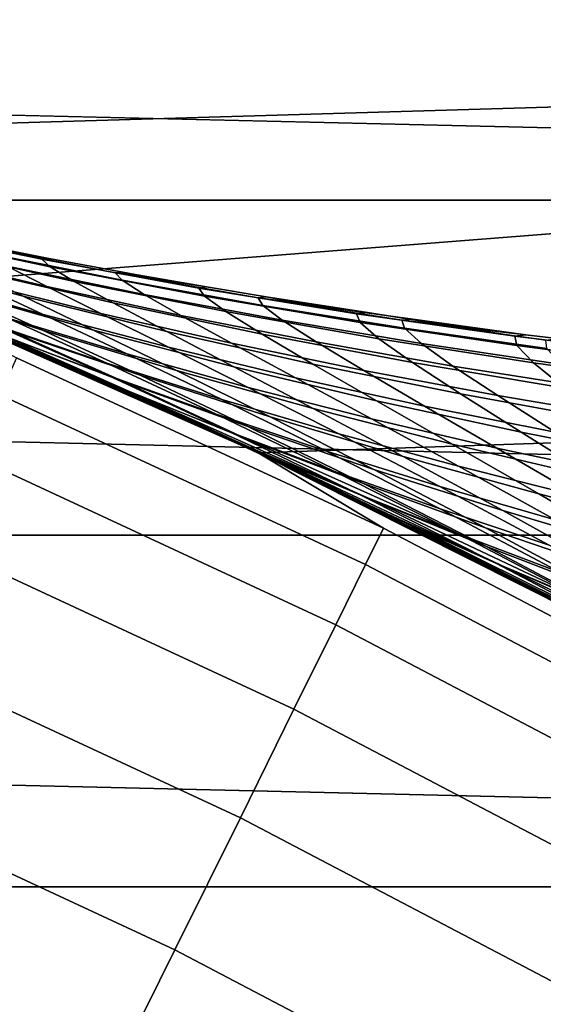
# Model space of a CAD drawing. Header units: metres. Extents: x -28 to 70, y -212 to 27.
# Tile 158 of 220: x 8.78 to 10.15, y 18.44 to 21.02. Entities that reach past the tile are written whole.
import ezdxf

# ---------------------------------------------------------------- set-up
doc = ezdxf.new("R2010")
doc.units = ezdxf.units.M
doc.layers.add('solid_10_261_012_XXX', color=7, linetype='CONTINUOUS')

msp = doc.modelspace()

# ---------------------------------------------------------------- linework, layer by layer
at = {"layer": 'solid_10_261_012_XXX'}
for points in [[(15.972228, 21.768967), (6.386271, 21.052685), (7.41157, 20.713972), (16.975023, 20.996393)], [(-18.273003, 20.551092, -5), (-17.289595, 21.38504, -5), (18.273003, 20.551092, -5)], [(-17.289595, 21.38504, -5), (17.289595, 21.38504, -5), (18.273003, 20.551092, -5)], [(16.975023, 20.996393), (7.41157, 20.713972), (8.419035, 20.32535)], [(16.975023, 20.996393), (8.419035, 20.32535), (9.406219, 19.887762), (17.940508, 20.177666)], [(-19.216139, 19.672062, -5), (-18.273003, 20.551092, -5), (19.216139, 19.672062, -5)], [(-18.273003, 20.551092, -5), (18.273003, 20.551092, -5), (19.216139, 19.672062, -5)], [(8.418006, 20.398701, 108.178726), (8.25877, 20.46821, 109.314301), (8.640191, 20.370859, 109.397743), (8.789791, 20.298992, 108.282028)], [(8.428589, 20.48126, 112.837524), (8.440385, 20.482922, 114), (8.460468, 20.478603, 114), (8.838328, 20.396437, 112.858742)], [(8.458127, 20.462099, 111.680321), (8.428589, 20.48126, 112.837524), (8.838328, 20.396437, 112.858742), (8.860463, 20.376453, 111.722435)], [(8.528908, 20.425301, 110.532364), (8.458127, 20.462099, 111.680321), (8.860463, 20.376453, 111.722435), (8.923299, 20.338049, 110.595032)], [(8.838328, 20.396437, 112.858742), (8.460468, 20.478603, 114), (8.668718, 20.435194, 114)], [(8.390921, 20.459419, 117.453156), (8.504075, 20.406918, 118.588341), (8.851802, 20.3244, 118.496353), (8.747387, 20.378094, 117.383667)], [(8.668718, 20.435194, 114), (8.657668, 20.432932, 115.131409), (8.852817, 20.398867, 114)], [(8.838328, 20.396437, 112.858742), (8.668718, 20.435194, 114), (8.852817, 20.398867, 114)], [(8.495337, 20.321478, 105.84977), (8.257101, 20.421595, 106.945946), (8.612843, 20.312576, 107.068993), (8.840121, 20.21006, 105.991562)], [(8.321585, 20.427736, 119.821419), (8.519053, 20.342747, 120.938087), (8.842459, 20.250938, 120.802597), (8.655557, 20.337362, 119.707024)], [(8.640191, 20.370859, 109.397743), (8.528908, 20.425301, 110.532364), (8.923299, 20.338049, 110.595032), (9.026137, 20.281275, 109.480614)], [(8.657668, 20.432932, 115.131409), (8.682526, 20.414238, 116.260643), (9.049348, 20.340897, 116.214424), (9.031046, 20.360184, 115.108246)], [(8.852817, 20.398867, 114), (8.657668, 20.432932, 115.131409), (9.031046, 20.360184, 115.108246), (9.051335, 20.361784, 114)], [(8.682526, 20.414238, 116.260643), (8.747387, 20.378094, 117.383667), (9.106868, 20.303675, 117.314667), (9.049348, 20.340897, 116.214424)], [(8.612843, 20.312576, 107.068993), (8.418006, 20.398701, 108.178726), (8.789791, 20.298992, 108.282028), (8.974642, 20.210054, 107.191643)], [(8.504075, 20.406918, 118.588341), (8.655557, 20.337362, 119.707024), (8.993876, 20.253279, 119.593155), (8.851802, 20.3244, 118.496353)], [(8.838328, 20.396437, 112.858742), (8.852817, 20.398867, 114), (9.051335, 20.361784, 114), (9.250139, 20.320551, 112.87973)], [(8.860463, 20.376453, 111.722435), (8.838328, 20.396437, 112.858742), (9.250139, 20.320551, 112.87973), (9.265669, 20.299334, 111.764122)], [(8.789791, 20.298992, 108.282028), (8.640191, 20.370859, 109.397743), (9.026137, 20.281275, 109.480614), (9.166855, 20.206457, 108.384666)], [(8.747387, 20.378094, 117.383667), (8.851802, 20.3244, 118.496353), (9.203181, 20.248455, 118.404976), (9.106868, 20.303675, 117.314667)], [(8.923299, 20.338049, 110.595032), (8.860463, 20.376453, 111.722435), (9.265669, 20.299334, 111.764122), (9.321351, 20.258886, 110.657089)], [(9.083087, 20.356049, 114), (9.051335, 20.361784, 114), (9.031046, 20.360184, 115.108246)], [(9.031046, 20.360184, 115.108246), (9.049348, 20.340897, 116.214424), (9.418453, 20.274529, 116.168617), (9.406059, 20.294668, 115.085297)], [(9.270983, 20.323198, 114), (9.031046, 20.360184, 115.108246), (9.406059, 20.294668, 115.085297), (9.427005, 20.297302, 114)], [(9.083087, 20.356049, 114), (9.031046, 20.360184, 115.108246), (9.270983, 20.323198, 114)], [(9.250139, 20.320551, 112.87973), (9.051335, 20.361784, 114), (9.083087, 20.356049, 114)], [(8.442583, 20.340065, 122.179871), (8.714437, 20.223497, 123.249039), (9.009464, 20.123472, 123.074394), (8.749418, 20.241274, 122.024017)], [(8.519053, 20.342747, 120.938087), (8.749418, 20.241274, 122.024017), (9.061857, 20.147833, 121.868492), (8.842459, 20.250938, 120.802597)], [(8.655557, 20.337362, 119.707024), (8.842459, 20.250938, 120.802597), (9.170826, 20.164995, 120.667686), (8.993876, 20.253279, 119.593155)], [(9.026137, 20.281275, 109.480614), (8.923299, 20.338049, 110.595032), (9.321351, 20.258886, 110.657089), (9.41653, 20.199314, 109.562698)], [(9.049348, 20.340897, 116.214424), (9.106868, 20.303675, 117.314667), (9.469281, 20.235964, 117.246246), (9.418453, 20.274529, 116.168617)], [(9.250139, 20.320551, 112.87973), (9.083087, 20.356049, 114), (9.270983, 20.323198, 114)], [(9.613717, 19.78829, 100.282997), (9.406219, 19.887762), (8.419035, 20.32535), (9.398804, 19.891266, 100.794556)], [(9.189854, 19.988661, 101.315865), (9.398804, 19.891266, 100.794556), (8.419035, 20.32535)], [(8.986395, 20.080954, 101.848396), (9.189854, 19.988661, 101.315865), (8.419035, 20.32535)], [(8.789185, 20.168051, 102.391602), (8.986395, 20.080954, 101.848396), (8.419035, 20.32535)], [(8.598362, 20.250141, 102.945793), (8.789185, 20.168051, 102.391602), (8.419035, 20.32535)], [(8.419036, 20.32535, 143.052673), (8.772127, 20.137533, 144.688995), (9.734796, 19.690207, 144.688995), (9.406212, 19.887764, 143.052673)], [(8.789343, 20.16798, 125.608536), (8.597793, 20.250381, 125.052345), (8.419036, 20.32535, 143.052673), (9.406212, 19.887764, 143.052673)], [(9.012624, 20.090879, 124.279327), (8.714437, 20.223497, 123.249039), (8.425619, 20.328201, 123.423668), (8.736259, 20.196268, 124.47139)], [(8.762877, 20.205442, 104.791122), (9.056124, 20.07375, 103.771942), (8.741755, 20.194347, 103.594841), (8.436654, 20.324196, 104.631355)], [(8.762877, 20.205442, 104.791122), (8.495337, 20.321478, 105.84977), (8.840121, 20.21006, 105.991562), (9.096532, 20.091433, 104.951019)], [(8.840121, 20.21006, 105.991562), (8.612843, 20.312576, 107.068993), (8.974642, 20.210054, 107.191643), (9.19166, 20.104397, 106.132996)], [(8.851802, 20.3244, 118.496353), (8.993876, 20.253279, 119.593155), (9.336479, 20.175425, 119.480003), (9.203181, 20.248455, 118.404976)], [(9.250139, 20.320551, 112.87973), (9.270983, 20.323198, 114), (9.427005, 20.297302, 114), (9.663884, 20.25317, 112.900452)], [(9.265669, 20.299334, 111.764122), (9.250139, 20.320551, 112.87973), (9.663884, 20.25317, 112.900452), (9.673623, 20.2304, 111.805275)], [(8.974642, 20.210054, 107.191643), (8.789791, 20.298992, 108.282028), (9.166855, 20.206457, 108.384666), (9.342455, 20.114084, 107.313576)], [(9.166855, 20.206457, 108.384666), (9.026137, 20.281275, 109.480614), (9.41653, 20.199314, 109.562698), (9.549135, 20.12105, 108.486389)], [(9.106868, 20.303675, 117.314667), (9.203181, 20.248455, 118.404976), (9.558142, 20.178951, 118.314354), (9.469281, 20.235964, 117.246246)], [(9.321351, 20.258886, 110.657089), (9.265669, 20.299334, 111.764122), (9.673623, 20.2304, 111.805275), (9.722963, 20.187571, 110.718376)], [(9.692557, 20.256016, 114), (9.427005, 20.297302, 114), (9.406059, 20.294668, 115.085297)], [(9.406059, 20.294668, 115.085297), (9.418453, 20.274529, 116.168617), (9.789748, 20.214869, 116.123283), (9.7826, 20.236061, 115.062584)], [(9.748281, 20.247787, 114), (9.406059, 20.294668, 115.085297), (9.7826, 20.236061, 115.062584), (9.811549, 20.238623, 114)], [(9.692557, 20.256016, 114), (9.406059, 20.294668, 115.085297), (9.748281, 20.247787, 114)], [(9.663884, 20.25317, 112.900452), (9.427005, 20.297302, 114), (9.692557, 20.256016, 114)], [(9.41653, 20.199314, 109.562698), (9.321351, 20.258886, 110.657089), (9.722963, 20.187571, 110.718376), (9.811284, 20.124834, 109.643791)], [(9.418453, 20.274529, 116.168617), (9.469281, 20.235964, 117.246246), (9.834544, 20.174767, 117.178528), (9.789748, 20.214869, 116.123283)], [(9.663884, 20.25317, 112.900452), (9.692557, 20.256016, 114), (9.748281, 20.247787, 114), (10.07942, 20.193863, 112.920845)], [(9.069551, 20.048452, 125.477051), (8.736259, 20.196268, 124.47139), (8.597793, 20.250381, 125.052345), (8.789343, 20.16798, 125.608536)], [(9.068939, 20.049116, 102.600212), (8.789185, 20.168051, 102.391602), (8.598362, 20.250141, 102.945793)], [(8.741755, 20.194347, 103.594841), (9.068939, 20.049116, 102.600212), (8.598362, 20.250141, 102.945793)], [(8.749418, 20.241274, 122.024017), (9.009464, 20.123472, 123.074394), (9.310671, 20.028267, 122.900032), (9.061857, 20.147833, 121.868492)], [(8.842459, 20.250938, 120.802597), (9.061857, 20.147833, 121.868492), (9.37986, 20.059814, 121.71357), (9.170826, 20.164995, 120.667686)], [(8.993876, 20.253279, 119.593155), (9.170826, 20.164995, 120.667686), (9.504104, 20.084925, 120.533569), (9.336479, 20.175425, 119.480003)], [(9.203181, 20.248455, 118.404976), (9.336479, 20.175425, 119.480003), (9.683307, 20.103737, 119.367752), (9.558142, 20.178951, 118.314354)], [(9.469281, 20.235964, 117.246246), (9.558142, 20.178951, 118.314354), (9.91661, 20.115761, 118.224617), (9.834544, 20.174767, 117.178528)], [(9.673623, 20.2304, 111.805275), (9.663884, 20.25317, 112.900452), (10.07942, 20.193863, 112.920845), (10.084204, 20.169308, 111.845795)], [(9.722963, 20.187571, 110.718376), (9.673623, 20.2304, 111.805275), (10.084204, 20.169308, 111.845795), (10.128028, 20.123848, 110.77874)], [(10.07942, 20.193863, 112.920845), (9.748281, 20.247787, 114), (9.811549, 20.238623, 114)], [(9.811549, 20.238623, 114), (9.7826, 20.236061, 115.062584), (10.108448, 20.198097, 114)], [(9.7826, 20.236061, 115.062584), (9.789748, 20.214869, 116.123283), (10.163131, 20.161648, 116.078491), (10.160563, 20.184032, 115.040154)], [(10.108448, 20.198097, 114), (9.7826, 20.236061, 115.062584), (10.160563, 20.184032, 115.040154), (10.18969, 20.187702, 114)], [(10.07942, 20.193863, 112.920845), (9.811549, 20.238623, 114), (10.108448, 20.198097, 114)], [(8.714437, 20.223497, 123.249039), (9.012624, 20.090879, 124.279327), (9.295742, 19.989557, 124.087135), (9.009464, 20.123472, 123.074394)], [(9.056124, 20.07375, 103.771942), (8.762877, 20.205442, 104.791122), (9.096532, 20.091433, 104.951019), (9.378549, 19.95705, 103.949333)], [(9.096532, 20.091433, 104.951019), (8.840121, 20.21006, 105.991562), (9.19166, 20.104397, 106.132996), (9.43761, 19.982428, 105.110626)], [(9.19166, 20.104397, 106.132996), (8.974642, 20.210054, 107.191643), (9.342455, 20.114084, 107.313576), (9.549927, 20.00465, 106.273682)], [(9.342455, 20.114084, 107.313576), (9.166855, 20.206457, 108.384666), (9.549135, 20.12105, 108.486389), (9.71624, 20.024727, 107.434486)], [(9.789748, 20.214869, 116.123283), (9.834544, 20.174767, 117.178528), (10.202561, 20.119869, 117.111603), (10.163131, 20.161648, 116.078491)], [(9.333535, 19.942377, 125.268852), (9.012624, 20.090879, 124.279327), (8.736259, 20.196268, 124.47139), (9.069551, 20.048452, 125.477051)], [(9.056124, 20.07375, 103.771942), (9.371461, 19.926664, 102.794006), (9.068939, 20.049116, 102.600212), (8.741755, 20.194347, 103.594841)], [(17.940508, 20.177666), (9.406219, 19.887762), (10.37072, 19.402271)], [(9.549135, 20.12105, 108.486389), (9.41653, 20.199314, 109.562698), (9.811284, 20.124834, 109.643791), (9.936569, 20.04273, 108.586937)], [(9.558142, 20.178951, 118.314354), (9.683307, 20.103737, 119.367752), (10.034297, 20.038151, 119.256577), (9.91661, 20.115761, 118.224617)], [(9.811284, 20.124834, 109.643791), (9.722963, 20.187571, 110.718376), (10.128028, 20.123848, 110.77874), (10.210311, 20.057674, 109.723701)], [(10.07942, 20.193863, 112.920845), (10.108448, 20.198097, 114), (10.18969, 20.187702, 114), (10.4966, 20.142178, 112.940865)], [(10.084204, 20.169308, 111.845795), (10.07942, 20.193863, 112.920845), (10.4966, 20.142178, 112.940865), (10.49725, 20.115669, 111.885582)], [(9.414565, 19.888742, 101.648842), (8.986395, 20.080954, 101.848396), (8.789185, 20.168051, 102.391602)], [(9.705326, 19.764502, 101.858688), (9.414565, 19.888742, 101.648842), (8.789185, 20.168051, 102.391602), (9.068939, 20.049116, 102.600212)], [(8.987246, 20.080574, 126.153725), (8.789343, 20.16798, 125.608536), (9.406212, 19.887764, 143.052673)], [(9.069551, 20.048452, 125.477051), (8.789343, 20.16798, 125.608536), (8.987246, 20.080574, 126.153725)], [(9.170826, 20.164995, 120.667686), (9.37986, 20.059814, 121.71357), (9.703384, 19.977293, 121.559517), (9.504104, 20.084925, 120.533569)], [(9.336479, 20.175425, 119.480003), (9.504104, 20.084925, 120.533569), (9.84224, 20.010731, 120.400482), (9.683307, 20.103737, 119.367752)], [(9.834544, 20.174767, 117.178528), (9.91661, 20.115761, 118.224617), (10.278497, 20.058731, 118.135925), (10.202561, 20.119869, 117.111603)], [(10.128028, 20.123848, 110.77874), (10.084204, 20.169308, 111.845795), (10.49725, 20.115669, 111.885582), (10.536377, 20.067396, 110.838028)], [(9.734796, 19.690207, 144.688995), (8.772127, 20.137533, 144.688995), (8.729853, 20.040487, 146.340485), (9.687882, 19.595316, 146.340485)], [(9.061857, 20.147833, 121.868492), (9.310671, 20.028267, 122.900032), (9.618026, 19.938026, 122.72628), (9.37986, 20.059814, 121.71357)], [(9.936569, 20.04273, 108.586937), (9.811284, 20.124834, 109.643791), (10.210311, 20.057674, 109.723701), (10.329082, 19.971441, 108.686035)], [(9.009464, 20.123472, 123.074394), (9.295742, 19.989557, 124.087135), (9.585594, 19.892515, 123.895172), (9.310671, 20.028267, 122.900032)], [(9.43761, 19.982428, 105.110626), (9.19166, 20.104397, 106.132996), (9.549927, 20.00465, 106.273682), (9.786103, 19.878691, 105.269493)], [(9.549927, 20.00465, 106.273682), (9.342455, 20.114084, 107.313576), (9.71624, 20.024727, 107.434486), (9.914896, 19.910982, 106.413254)], [(9.71624, 20.024727, 107.434486), (9.549135, 20.12105, 108.486389), (9.936569, 20.04273, 108.586937), (10.09595, 19.942043, 107.554039)], [(9.683307, 20.103737, 119.367752), (9.84224, 20.010731, 120.400482), (10.185184, 19.942419, 120.268639), (10.034297, 20.038151, 119.256577)], [(9.91661, 20.115761, 118.224617), (10.034297, 20.038151, 119.256577), (10.389365, 19.97858, 119.146667), (10.278497, 20.058731, 118.135925)], [(10.210311, 20.057674, 109.723701), (10.128028, 20.123848, 110.77874), (10.536377, 20.067396, 110.838028), (10.613431, 19.997591, 109.802208)], [(9.414565, 19.888742, 101.648842), (9.189854, 19.988661, 101.315865), (8.986395, 20.080954, 101.848396)], [(9.191367, 19.987967, 126.688194), (8.987246, 20.080574, 126.153725), (9.406212, 19.887764, 143.052673)], [(9.421768, 19.884962, 126.439125), (8.987246, 20.080574, 126.153725), (9.191367, 19.987967, 126.688194)], [(9.421768, 19.884962, 126.439125), (9.069551, 20.048452, 125.477051), (8.987246, 20.080574, 126.153725)], [(9.012624, 20.090879, 124.279327), (9.333535, 19.942377, 125.268852), (9.604791, 19.83975, 125.060379), (9.295742, 19.989557, 124.087135)], [(9.371461, 19.926664, 102.794006), (9.056124, 20.07375, 103.771942), (9.378549, 19.95705, 103.949333), (9.682631, 19.807281, 102.988258)], [(9.378549, 19.95705, 103.949333), (9.096532, 20.091433, 104.951019), (9.43761, 19.982428, 105.110626), (9.709038, 19.84461, 104.126503)], [(9.504104, 20.084925, 120.533569), (9.703384, 19.977293, 121.559517), (10.03239, 19.900347, 121.406593), (9.84224, 20.010731, 120.400482)], [(10.005295, 19.642527, 102.069176), (9.705326, 19.764502, 101.858688), (9.068939, 20.049116, 102.600212), (9.371461, 19.926664, 102.794006)], [(9.673596, 19.778234, 126.21608), (9.333535, 19.942377, 125.268852), (9.069551, 20.048452, 125.477051), (9.421768, 19.884962, 126.439125)], [(9.37986, 20.059814, 121.71357), (9.618026, 19.938026, 122.72628), (9.931499, 19.852894, 122.553436), (9.703384, 19.977293, 121.559517)], [(9.687882, 19.595316, 146.340485), (8.729853, 20.040487, 146.340485), (8.659274, 19.878466, 147.985901), (9.609558, 19.436893, 147.985901)], [(9.310671, 20.028267, 122.900032), (9.585594, 19.892515, 123.895172), (9.882158, 19.799963, 123.703781), (9.618026, 19.938026, 122.72628)], [(9.914896, 19.910982, 106.413254), (9.71624, 20.024727, 107.434486), (10.09595, 19.942043, 107.554039), (10.286542, 19.823555, 106.551338)], [(10.09595, 19.942043, 107.554039), (9.936569, 20.04273, 108.586937), (10.329082, 19.971441, 108.686035), (10.481528, 19.866077, 107.671936)], [(10.034297, 20.038151, 119.256577), (10.185184, 19.942419, 120.268639), (10.532857, 19.879965, 120.138268), (10.389365, 19.97858, 119.146667)], [(9.786103, 19.878691, 105.269493), (9.549927, 20.00465, 106.273682), (9.914896, 19.910982, 106.413254), (10.142004, 19.780487, 105.427177)], [(9.84224, 20.010731, 120.400482), (10.03239, 19.900347, 121.406593), (10.366836, 19.829046, 121.255058), (10.185184, 19.942419, 120.268639)], [(9.775153, 19.713655, 100.740891), (9.398804, 19.891266, 100.794556), (9.189854, 19.988661, 101.315865)], [(10.054322, 19.587734, 100.966118), (9.775153, 19.713655, 100.740891), (9.189854, 19.988661, 101.315865), (9.414565, 19.888742, 101.648842)], [(9.400768, 19.890339, 127.211006), (9.191367, 19.987967, 126.688194), (9.406212, 19.887764, 143.052673)], [(9.421768, 19.884962, 126.439125), (9.191367, 19.987967, 126.688194), (9.400768, 19.890339, 127.211006)], [(9.295742, 19.989557, 124.087135), (9.604791, 19.83975, 125.060379), (9.883308, 19.74085, 124.852051), (9.585594, 19.892515, 123.895172)], [(9.709038, 19.84461, 104.126503), (9.43761, 19.982428, 105.110626), (9.786103, 19.878691, 105.269493), (10.047601, 19.736792, 104.302956)], [(9.703384, 19.977293, 121.559517), (9.931499, 19.852894, 122.553436), (10.251058, 19.773012, 122.381798), (10.03239, 19.900347, 121.406593)], [(9.682631, 19.807281, 102.988258), (9.378549, 19.95705, 103.949333), (9.709038, 19.84461, 104.126503), (10.002477, 19.691423, 103.182388)], [(9.333535, 19.942377, 125.268852), (9.673596, 19.778234, 126.21608), (9.933185, 19.67433, 125.992607), (9.604791, 19.83975, 125.060379)], [(9.371461, 19.926664, 102.794006), (9.682631, 19.807281, 102.988258), (10.005295, 19.642527, 102.069176)], [(9.618026, 19.938026, 122.72628), (9.882158, 19.799963, 123.703781), (10.185414, 19.712112, 123.513321), (9.931499, 19.852894, 122.553436)], [(10.286542, 19.823555, 106.551338), (10.09595, 19.942043, 107.554039), (10.481528, 19.866077, 107.671936), (10.664822, 19.742514, 106.687546)], [(9.585594, 19.892515, 123.895172), (9.883308, 19.74085, 124.852051), (10.169077, 19.645952, 124.644249), (9.882158, 19.799963, 123.703781)], [(10.142004, 19.780487, 105.427177), (9.914896, 19.910982, 106.413254), (10.286542, 19.823555, 106.551338), (10.505305, 19.688078, 105.583244)], [(10.03239, 19.900347, 121.406593), (10.251058, 19.773012, 122.381798), (10.576673, 19.698526, 122.211693), (10.366836, 19.829046, 121.255058)], [(9.609558, 19.436893, 147.985901), (8.659274, 19.878466, 147.985901), (8.560522, 19.651768, 149.622192), (9.499969, 19.215231, 149.622192)], [(9.775153, 19.713655, 100.740891), (9.613717, 19.78829, 100.282997), (9.398804, 19.891266, 100.794556)], [(9.616173, 19.787098, 127.724014), (9.400768, 19.890339, 127.211006), (9.406212, 19.887764, 143.052673)], [(9.789295, 19.706297, 127.357315), (9.400768, 19.890339, 127.211006), (9.616173, 19.787098, 127.724014)], [(9.789295, 19.706297, 127.357315), (9.421768, 19.884962, 126.439125), (9.400768, 19.890339, 127.211006)], [(9.406212, 19.887764, 143.052673), (9.734796, 19.690207, 144.688995), (10.674728, 19.196892, 144.688995), (10.370728, 19.402267, 143.052673)], [(9.838259, 19.677618, 128.229065), (9.616173, 19.787098, 127.724014), (9.406212, 19.887764, 143.052673), (10.370728, 19.402267, 143.052673)], [(10.534606, 19.31378, 98.313545), (10.37072, 19.402271), (9.406219, 19.887762), (10.296092, 19.441978, 98.794701)], [(10.062394, 19.563951, 99.284187), (10.296092, 19.441978, 98.794701), (9.406219, 19.887762)], [(9.835009, 19.679243, 99.779778), (10.062394, 19.563951, 99.284187), (9.406219, 19.887762)], [(9.613717, 19.78829, 100.282997), (9.835009, 19.679243, 99.779778), (9.406219, 19.887762)], [(10.343225, 19.463308, 101.192162), (10.054322, 19.587734, 100.966118), (9.414565, 19.888742, 101.648842), (9.705326, 19.764502, 101.858688)], [(10.029351, 19.59893, 127.120712), (9.673596, 19.778234, 126.21608), (9.421768, 19.884962, 126.439125), (9.789295, 19.706297, 127.357315)], [(10.047601, 19.736792, 104.302956), (9.786103, 19.878691, 105.269493), (10.142004, 19.780487, 105.427177), (10.394247, 19.633951, 104.478188)], [(10.002477, 19.691423, 103.182388), (9.709038, 19.84461, 104.126503), (10.047601, 19.736792, 104.302956), (10.331021, 19.579542, 103.375847)], [(9.931499, 19.852894, 122.553436), (10.185414, 19.712112, 123.513321), (10.495341, 19.629175, 123.32415), (10.251058, 19.773012, 122.381798)], [(9.604791, 19.83975, 125.060379), (9.933185, 19.67433, 125.992607), (10.200533, 19.573591, 125.769165), (9.883308, 19.74085, 124.852051)], [(10.005295, 19.642527, 102.069176), (9.682631, 19.807281, 102.988258), (10.002477, 19.691423, 103.182388), (10.314513, 19.523361, 102.279663)], [(9.882158, 19.799963, 123.703781), (10.169077, 19.645952, 124.644249), (10.462086, 19.555338, 124.437378), (10.185414, 19.712112, 123.513321)], [(10.147257, 19.524334, 99.876266), (9.835009, 19.679243, 99.779778), (9.613717, 19.78829, 100.282997)], [(10.415091, 19.396868, 100.116135), (10.147257, 19.524334, 99.876266), (9.613717, 19.78829, 100.282997), (9.775153, 19.713655, 100.740891)], [(10.168543, 19.513016, 128.231583), (9.789295, 19.706297, 127.357315), (9.616173, 19.787098, 127.724014), (9.838259, 19.677618, 128.229065)], [(9.673596, 19.778234, 126.21608), (10.029351, 19.59893, 127.120712), (10.277624, 19.493761, 126.883522), (9.933185, 19.67433, 125.992607)], [(9.705326, 19.764502, 101.858688), (10.005295, 19.642527, 102.069176), (10.343225, 19.463308, 101.192162)], [(10.394247, 19.633951, 104.478188), (10.142004, 19.780487, 105.427177), (10.505305, 19.688078, 105.583244), (10.748985, 19.536453, 104.651703)], [(9.883308, 19.74085, 124.852051), (10.200533, 19.573591, 125.769165), (10.475642, 19.476358, 125.546196), (10.169077, 19.645952, 124.644249)], [(10.693149, 19.27017, 100.35701), (10.415091, 19.396868, 100.116135), (9.775153, 19.713655, 100.740891), (10.054322, 19.587734, 100.966118)], [(10.331021, 19.579542, 103.375847), (10.047601, 19.736792, 104.302956), (10.394247, 19.633951, 104.478188), (10.66829, 19.472094, 103.568054)], [(10.674728, 19.196892, 144.688995), (9.734796, 19.690207, 144.688995), (9.687882, 19.595316, 146.340485), (10.623285, 19.10438, 146.340485)], [(10.397371, 19.404993, 127.982704), (10.029351, 19.59893, 127.120712), (9.789295, 19.706297, 127.357315), (10.168543, 19.513016, 128.231583)], [(10.314513, 19.523361, 102.279663), (10.002477, 19.691423, 103.182388), (10.331021, 19.579542, 103.375847), (10.633022, 19.407547, 102.489517)], [(-20.117163, 18.74966, -5), (-19.216139, 19.672062, -5), (20.117163, 18.74966, -5)], [(-19.216139, 19.672062, -5), (19.216139, 19.672062, -5), (20.117163, 18.74966, -5)], [(10.147257, 19.524334, 99.876266), (10.062394, 19.563951, 99.284187), (9.835009, 19.679243, 99.779778)], [(10.066669, 19.561752, 128.726486), (9.838259, 19.677618, 128.229065), (10.370728, 19.402267, 143.052673)], [(10.168543, 19.513016, 128.231583), (9.838259, 19.677618, 128.229065), (10.066669, 19.561752, 128.726486)], [(9.933185, 19.67433, 125.992607), (10.277624, 19.493761, 126.883522), (10.534122, 19.391195, 126.646225), (10.200533, 19.573591, 125.769165)], [(9.499969, 19.215231, 149.622192), (8.560522, 19.651768, 149.622192), (8.433779, 19.360811, 151.246353), (9.359316, 18.930738, 151.246353)], [(10.343225, 19.463308, 101.192162), (10.005295, 19.642527, 102.069176), (10.314513, 19.523361, 102.279663), (10.641918, 19.341003, 101.418327)], [(10.623285, 19.10438, 146.340485), (9.687882, 19.595316, 146.340485), (9.609558, 19.436893, 147.985901), (10.537398, 18.949926, 147.985901)], [(10.029351, 19.59893, 127.120712), (10.397371, 19.404993, 127.982704), (10.634835, 19.298552, 127.733055), (10.277624, 19.493761, 126.883522)], [(10.054322, 19.587734, 100.966118), (10.343225, 19.463308, 101.192162), (10.693149, 19.27017, 100.35701)], [(10.527572, 19.321239, 99.054733), (10.296092, 19.441978, 98.794701), (10.062394, 19.563951, 99.284187)], [(10.147257, 19.524334, 99.876266), (10.527572, 19.321239, 99.054733), (10.062394, 19.563951, 99.284187)], [(10.302011, 19.438843, 129.21817), (10.066669, 19.561752, 128.726486), (10.370728, 19.402267, 143.052673)], [(10.556072, 19.305656, 129.062042), (10.168543, 19.513016, 128.231583), (10.066669, 19.561752, 128.726486), (10.302011, 19.438843, 129.21817)], [(10.415091, 19.396868, 100.116135), (10.784407, 19.192402, 99.308479), (10.527572, 19.321239, 99.054733), (10.147257, 19.524334, 99.876266)], [(10.537398, 18.949926, 147.985901), (9.609558, 19.436893, 147.985901), (9.499969, 19.215231, 149.622192), (10.417228, 18.733816, 149.622192)], [(9.359316, 18.930738, 151.246353), (8.433779, 19.360811, 151.246353), (8.279278, 19.006136, 152.855377), (9.18786, 18.583941, 152.855377)], [(10.417228, 18.733816, 149.622192), (9.499969, 19.215231, 149.622192), (9.359316, 18.930738, 151.246353), (10.262995, 18.456451, 151.246353)], [(9.18786, 18.583941, 152.855377), (8.279278, 19.006136, 152.855377), (8.097305, 18.588394, 154.446289), (8.985917, 18.175478, 154.446289)], [(10.262995, 18.456451, 151.246353), (9.359316, 18.930738, 151.246353), (9.18786, 18.583941, 152.855377), (10.074984, 18.118341, 152.855377)], [(-20.973801, 17.786221, -5), (-20.117163, 18.74966, -5), (20.973801, 17.786221, -5)], [(-20.117163, 18.74966, -5), (20.117163, 18.74966, -5), (20.973801, 17.786221, -5)], [(8.985917, 18.175478, 154.446289), (8.097305, 18.588394, 154.446289), (7.888197, 18.10836, 156.016159), (8.753861, 17.706108, 156.016159)], [(10.074984, 18.118341, 152.855377), (9.18786, 18.583941, 152.855377), (8.985917, 18.175478, 154.446289), (9.853542, 17.720114, 154.446289)], [(11.142703, 17.939058, 151.246353), (10.262995, 18.456451, 151.246353), (10.074984, 18.118341, 152.855377), (10.938577, 17.610428, 152.855377)]]:
    msp.add_3dface(points, dxfattribs=at)

doc.saveas('drawing.dxf')
